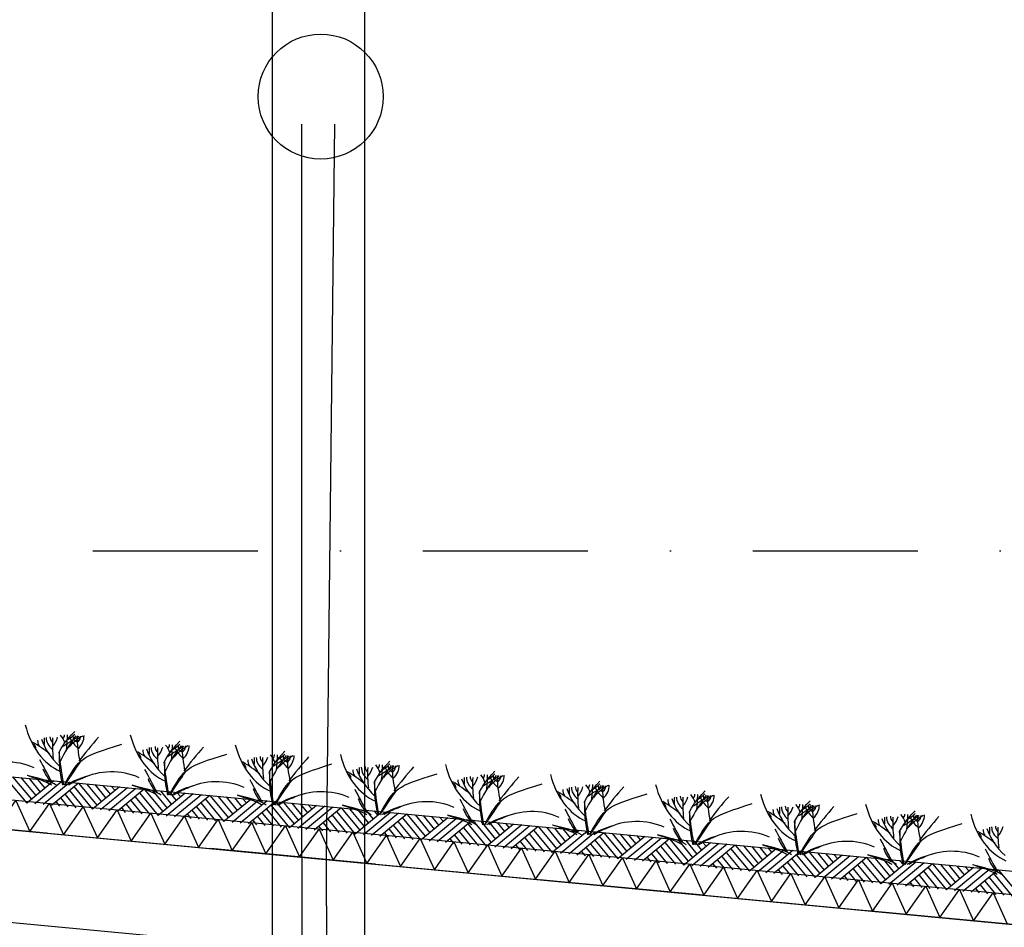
# Model space of a CAD drawing. Extents: x -19795 to 103381, y 127200 to 154480.
# Tile 46 of 76: x 55507 to 58492, y 141675 to 144426. Entities that reach past the tile are written whole.
import ezdxf

# ---------------------------------------------------------------- set-up
doc = ezdxf.new("R2010")
doc.units = 0
doc.header["$LTSCALE"] = 1000
doc.header["$MEASUREMENT"] = 0
doc.linetypes.add('DASHDOT', pattern=[1, 0.5, -0.25, 0, -0.25])
doc.layers.add('B02', color=7, linetype='CONTINUOUS')
doc.layers.add('B03', color=7, linetype='CONTINUOUS')

msp = doc.modelspace()

# ---------------------------------------------------------------- linework, layer by layer
at = {"layer": 'B02', "color": 5, "linetype": 'Continuous'}
for p, q in [((56272.5, 151594.9), (56272.5, 127199.6)), ((56552.5, 151575.7), (56552.5, 127199.8))]:
    msp.add_line(p, q, dxfattribs=at)
at = {"layer": 'B02', "color": 5, "linetype": 'DASHDOT'}
for p, q in [((103381, 137447.3), (-17123, 148828)), ((-16278, 142816), (87058.3, 142816))]:
    msp.add_line(p, q, dxfattribs=at)
at = {"layer": 'B03', "color": 5, "linetype": 'Continuous'}
for p, q in [((56362.5, 141887.8), (56362.5, 144109)), ((56437.5, 141880.8), (56462.5, 144109)), ((55471.7, 142120.8), (55528.5, 142052.1)), ((55485.8, 142131.5), (55542.7, 142063.8)), ((55510.7, 142129.1), (55555.8, 142074.7)), ((55610.2, 142119.7), (55528.5, 142052.1)), ((55535.6, 142126.8), (55568.8, 142085.5)), ((55635.1, 142117.4), (55553.4, 142049.8)), ((55560.5, 142124.4), (55583, 142097.2)), ((55585.3, 142122.1), (55597.2, 142108.9)), ((55660, 142115), (55578.3, 142047.4)), ((55684.9, 142112.7), (55603.2, 142045.1)), ((55657.7, 142090.1), (55702.7, 142035.7)), ((55670.8, 142102), (55727.6, 142033.3)), ((55684.9, 142112.7), (55741.8, 142045)), ((55709.8, 142110.3), (55754.9, 142055.9)), ((55809.3, 142100.9), (55727.6, 142033.3)), ((55734.7, 142108), (55767.9, 142066.7)), ((55834.2, 142098.6), (55752.5, 142031)), ((55759.6, 142105.6), (55782.1, 142078.4)), ((55859.1, 142096.2), (55777.4, 142028.6)), ((55784.5, 142103.3), (55796.3, 142090.1)), ((55884, 142093.9), (55802.3, 142026.3)), ((55884, 142093.9), (55940.9, 142026.2)), ((55908.9, 142091.5), (55954, 142037)), ((55933.8, 142089.2), (55967.1, 142047.9)), ((55958.7, 142086.8), (55981.2, 142059.6)), ((55616.4, 142056.9), (55628.1, 142042.7)), ((55630.4, 142067.6), (55653, 142040.4)), ((55644.5, 142078.3), (55677.8, 142038)), ((55843.6, 142059.5), (55877, 142019.2)), ((55856.8, 142071.3), (55901.9, 142016.9)), ((55869.9, 142083.1), (55926.8, 142014.5)), ((56008.5, 142082.1), (55926.8, 142014.5)), ((56033.4, 142079.8), (55951.6, 142012.2)), ((56058.2, 142077.4), (55976.5, 142009.8)), ((55983.6, 142084.5), (55995.4, 142071.3)), ((56083.1, 142075.1), (56001.4, 142007.5)), ((56069.1, 142064.4), (56125.9, 141995.7)), ((56083.1, 142075.1), (56140, 142007.4)), ((56108, 142072.7), (56153.1, 142018.2)), ((56207.6, 142063.3), (56125.9, 141995.7)), ((56132.9, 142070.4), (56166.2, 142029.1)), ((56232.5, 142061), (56150.8, 141993.4)), ((56157.8, 142068), (56180.3, 142040.8)), ((56257.4, 142058.6), (56175.6, 141991)), ((56182.7, 142065.7), (56194.5, 142052.5)), ((55815.5, 142038.1), (55827.2, 142023.9)), ((55829.5, 142048.8), (55852.1, 142021.6)), ((56028.7, 142030), (56051.2, 142002.8)), ((56042.7, 142040.7), (56076.1, 142000.4)), ((56055.9, 142052.5), (56101, 141998.1)), ((56282.2, 142056.3), (56200.5, 141988.6)), ((56255, 142033.7), (56300.1, 141979.2)), ((56268.2, 142045.5), (56325, 141976.9)), ((56282.2, 142056.3), (56339.1, 141988.6)), ((56307.1, 142053.9), (56352.2, 141999.4)), ((56406.7, 142044.5), (56325, 141976.9)), ((56332, 142051.6), (56365.3, 142010.3)), ((56431.6, 142042.2), (56349.9, 141974.5)), ((56356.9, 142049.2), (56379.4, 142022)), ((56456.5, 142039.8), (56374.8, 141972.2)), ((56381.8, 142046.9), (56393.6, 142033.7)), ((56481.4, 142037.5), (56399.6, 141969.9)), ((56481.4, 142037.5), (56538.2, 141969.8)), ((56506.2, 142035.1), (56551.3, 141980.6)), ((56531.1, 142032.8), (56564.4, 141991.5)), ((56556, 142030.4), (56578.6, 142003.2)), ((56580.9, 142028.1), (56592.7, 142014.9)), ((56014.6, 142019.3), (56026.3, 142005.1)), ((56213.7, 142000.5), (56225.4, 141986.3)), ((56227.8, 142011.2), (56250.3, 141984)), ((56241.8, 142021.9), (56275.2, 141981.6)), ((56440.9, 142003.1), (56474.3, 141962.8)), ((56454.1, 142014.9), (56499.2, 141960.5)), ((56467.3, 142026.7), (56524.1, 141958.1)), ((56605.8, 142025.7), (56524.1, 141958.1)), ((56630.7, 142023.4), (56549, 141955.7)), ((56655.6, 142021), (56573.9, 141953.4)), ((56680.5, 142018.7), (56598.8, 141951)), ((56666.4, 142007.9), (56723.2, 141939.3)), ((56680.5, 142018.7), (56737.4, 141951)), ((56705.4, 142016.3), (56750.4, 141961.8)), ((56804.9, 142006.9), (56723.2, 141939.3)), ((56730.2, 142014), (56763.5, 141972.6)), ((56829.8, 142004.5), (56748.1, 141936.9)), ((56755.1, 142011.6), (56777.7, 141984.4)), ((56854.7, 142002.2), (56773, 141934.6)), ((56780, 142009.3), (56791.8, 141996.1)), ((56879.6, 141999.9), (56797.9, 141932.2)), ((56879.6, 141999.9), (56936.5, 141932.2)), ((56904.5, 141997.5), (56949.6, 141943)), ((56412.8, 141981.7), (56424.5, 141967.5)), ((56426.9, 141992.4), (56449.4, 141965.1)), ((56626, 141973.6), (56648.5, 141946.3)), ((56640.1, 141984.3), (56673.4, 141944)), ((56653.2, 141996.1), (56698.3, 141941.6)), ((56852.3, 141977.3), (56897.4, 141922.8)), ((56865.5, 141989.1), (56922.3, 141920.5)), ((57004, 141988.1), (56922.3, 141920.5)), ((56929.4, 141995.1), (56962.6, 141953.8)), ((57028.9, 141985.8), (56947.2, 141918.1)), ((56954.3, 141992.8), (56976.8, 141965.6)), ((57053.8, 141983.4), (56972.1, 141915.8)), ((56979.2, 141990.5), (56991, 141977.3)), ((57078.7, 141981), (56997, 141913.4)), ((57064.6, 141970.3), (57121.4, 141901.7)), ((57078.7, 141981), (57135.6, 141913.4)), ((57103.6, 141978.7), (57148.7, 141924.2)), ((57203.2, 141969.3), (57121.4, 141901.7)), ((57128.5, 141976.4), (57161.8, 141935)), ((57153.4, 141974), (57175.9, 141946.8)), ((57178.3, 141971.6), (57190.1, 141958.5)), ((56611.9, 141962.9), (56623.7, 141948.7)), ((56811, 141944), (56822.8, 141929.9)), ((56825.1, 141954.8), (56847.7, 141927.5)), ((56839.2, 141965.5), (56872.5, 141925.2)), ((57038.3, 141946.7), (57071.7, 141906.4)), ((57051.5, 141958.5), (57096.5, 141904)), ((57228, 141966.9), (57146.3, 141899.3)), ((57252.9, 141964.6), (57171.2, 141897)), ((57277.8, 141962.2), (57196.1, 141894.6)), ((57250.6, 141939.7), (57295.7, 141885.2)), ((57263.8, 141951.5), (57320.5, 141882.9)), ((57277.8, 141962.2), (57334.7, 141894.6)), ((57302.7, 141959.9), (57347.8, 141905.4)), ((57402.3, 141950.5), (57320.5, 141882.9)), ((57327.6, 141957.5), (57360.9, 141916.2)), ((57427.2, 141948.1), (57345.4, 141880.5)), ((57352.5, 141955.2), (57375, 141928)), ((57452, 141945.8), (57370.3, 141878.2)), ((57377.4, 141952.8), (57389.2, 141939.7)), ((57476.9, 141943.4), (57395.2, 141875.8)), ((57476.9, 141943.4), (57533.8, 141875.8)), ((57501.8, 141941.1), (57546.9, 141886.6)), ((57526.7, 141938.7), (57560, 141897.4)), ((57010.2, 141925.2), (57021.9, 141911.1)), ((57024.2, 141936), (57046.8, 141908.7)), ((57223.3, 141917.2), (57245.9, 141889.9)), ((57237.4, 141927.9), (57270.8, 141887.6)), ((57436.5, 141909.1), (57469.9, 141868.8)), ((57449.7, 141920.9), (57494.8, 141866.4)), ((57462.9, 141932.7), (57519.7, 141864.1)), ((57601.4, 141931.7), (57519.7, 141864.1)), ((57626.3, 141929.3), (57544.6, 141861.7)), ((57551.6, 141936.4), (57574.1, 141909.1)), ((57651.2, 141927), (57569.4, 141859.4)), ((57576.5, 141934), (57588.3, 141920.9)), ((57676.1, 141924.6), (57594.3, 141857)), ((57662, 141913.9), (57718.8, 141845.3)), ((57676.1, 141924.6), (57732.9, 141857)), ((57700.9, 141922.3), (57746, 141867.8)), ((57800.5, 141912.9), (57718.8, 141845.3)), ((57725.8, 141919.9), (57759.1, 141878.6)), ((57825.4, 141910.5), (57743.7, 141842.9)), ((57750.7, 141917.6), (57773.2, 141890.3)), ((57850.3, 141908.2), (57768.6, 141840.6)), ((57775.6, 141915.2), (57787.4, 141902.1)), ((57209.3, 141906.4), (57221, 141892.3)), ((57408.4, 141887.6), (57420.1, 141873.5)), ((57422.4, 141898.4), (57445, 141871.1)), ((57621.6, 141879.6), (57644.1, 141852.3)), ((57635.6, 141890.3), (57669, 141850)), ((57648.8, 141902.1), (57693.9, 141847.6)), ((57875.2, 141905.8), (57793.4, 141838.2)), ((57847.9, 141883.3), (57893, 141828.8)), ((57861.1, 141895.1), (57917.9, 141826.5)), ((57875.2, 141905.8), (57932.1, 141838.2)), ((57900.1, 141903.5), (57945.1, 141849)), ((57999.6, 141894.1), (57917.9, 141826.5)), ((57924.9, 141901.1), (57958.2, 141859.8)), ((58024.5, 141891.7), (57942.8, 141824.1)), ((57949.8, 141898.8), (57972.4, 141871.5)), ((58049.4, 141889.4), (57967.7, 141821.8)), ((57974.7, 141896.4), (57986.5, 141883.3)), ((58074.3, 141887), (57992.6, 141819.4)), ((58074.3, 141887), (58131.2, 141819.4)), ((58099.2, 141884.7), (58144.2, 141830.2)), ((58124.1, 141882.3), (58157.3, 141841)), ((58148.9, 141880), (58171.5, 141852.7)), ((57607.5, 141868.8), (57619.2, 141854.7)), ((57806.6, 141850), (57818.3, 141835.9)), ((57820.7, 141860.8), (57843.2, 141833.5)), ((57834.8, 141871.5), (57868.1, 141831.2)), ((58033.9, 141852.7), (58067.2, 141812.4)), ((58047, 141864.5), (58092.1, 141810)), ((58060.2, 141876.3), (58117, 141807.6)), ((58198.7, 141875.3), (58117, 141807.6)), ((58223.6, 141872.9), (58141.9, 141805.3)), ((58248.5, 141870.6), (58166.8, 141803)), ((58173.8, 141877.6), (58185.7, 141864.5)), ((58273.4, 141868.2), (58191.7, 141800.6)), ((58259.3, 141857.5), (58316.1, 141788.9)), ((58273.4, 141868.2), (58330.3, 141800.6)), ((58298.3, 141865.9), (58343.3, 141811.4)), ((58397.8, 141856.5), (58316.1, 141788.9)), ((58323.2, 141863.5), (58356.4, 141822.2)), ((58422.7, 141854.1), (58341, 141786.5)), ((58348.1, 141861.2), (58370.6, 141833.9)), ((58447.6, 141851.8), (58365.9, 141784.1)), ((58372.9, 141858.8), (58384.8, 141845.6)), ((58472.5, 141849.4), (58390.8, 141781.8)), ((58472.5, 141849.4), (58529.4, 141781.8)), ((58005.7, 141831.2), (58017.4, 141817.1)), ((58019.8, 141842), (58042.3, 141814.7)), ((58218.9, 141823.1), (58241.4, 141795.9)), ((58233, 141833.9), (58266.3, 141793.5)), ((58246.2, 141845.7), (58291.2, 141791.2)), ((58445.3, 141826.9), (58490.3, 141772.4)), ((58458.4, 141838.7), (58515.2, 141770)), ((58204.8, 141812.4), (58216.6, 141798.2)), ((58403.9, 141793.6), (58415.7, 141779.5)), ((58418, 141804.3), (58440.6, 141777.1)), ((58432.1, 141815.1), (58465.4, 141774.8))]:
    msp.add_line(p, q, dxfattribs=at)
at = {"layer": 'B03', "color": 7, "linetype": 'Continuous'}
msp.add_lwpolyline([(8718.9, 146548.3), (85764.1, 139271.9), (85852.5, 139262.1)], dxfattribs=at)
at = {"layer": 'B03', "color": 1, "linetype": 'Continuous'}
for points in [[(8764.1, 146473.7), (85771.7, 139200.8), (85852.5, 139191.7)], [(8755.6, 146384.1), (85762.5, 139111.2), (85852.5, 139101.2)]]:
    msp.add_lwpolyline(points, dxfattribs=at)
at = {"layer": 'B03', "color": 2, "linetype": 'Continuous'}
msp.add_lwpolyline([(41474.7, 143293.9), (56362.5, 141887.8), (56362.5, 141606.6), (41199.5, 143039.2), (41212.9, 143181.6), (41461.8, 143158.1), (41474.7, 143293.9)], dxfattribs=at)
at = {"layer": 'B03', "color": 5, "linetype": 'Continuous'}
for points in [[(55436.1, 141975.4), (55495.6, 142060.2), (55538.2, 141965.8)], [(55538.2, 141965.8), (55597.8, 142050.5), (55640.4, 141956.1)], [(55640.4, 141956.1), (55699.9, 142040.9), (55742.5, 141946.5)], [(55742.5, 141946.5), (55802.1, 142031.2), (55844.7, 141936.8)], [(55844.7, 141936.8), (55904.2, 142021.6), (55946.8, 141927.2)], [(55946.8, 141927.2), (56006.3, 142011.9), (56049, 141917.5)], [(56049, 141917.5), (56108.5, 142002.3), (56151.1, 141907.9)], [(56151.1, 141907.9), (56210.6, 141992.6), (56253.3, 141898.2)], [(56253.3, 141898.2), (56312.8, 141983), (56355.4, 141888.6)], [(56355.4, 141888.6), (56414.9, 141973.4), (56457.6, 141878.9)], [(56457.6, 141878.9), (56517.1, 141963.7), (56559.7, 141869.3)], [(56559.7, 141869.3), (56619.2, 141954.1), (56661.8, 141859.6)], [(56661.8, 141859.6), (56721.4, 141944.4), (56764, 141850)], [(56764, 141850), (56823.5, 141934.8), (56866.1, 141840.3)], [(56866.1, 141840.3), (56925.7, 141925.1), (56968.3, 141830.7)], [(56968.3, 141830.7), (57027.8, 141915.5), (57070.4, 141821)], [(57070.4, 141821), (57129.9, 141905.8), (57172.6, 141811.4)], [(57172.6, 141811.4), (57232.1, 141896.2), (57274.7, 141801.8)], [(57274.7, 141801.8), (57334.2, 141886.5), (57376.9, 141792.1)], [(57376.9, 141792.1), (57436.4, 141876.9), (57479, 141782.5)], [(57479, 141782.5), (57538.5, 141867.2), (57581.2, 141772.8)], [(57581.2, 141772.8), (57640.7, 141857.6), (57683.3, 141763.2)], [(57683.3, 141763.2), (57742.8, 141847.9), (57785.4, 141753.5)], [(57785.4, 141753.5), (57845, 141838.3), (57887.6, 141743.9)], [(57887.6, 141743.9), (57947.1, 141828.6), (57989.7, 141734.2)], [(57989.7, 141734.2), (58049.3, 141819), (58091.9, 141724.6)], [(58091.9, 141724.6), (58151.4, 141809.4), (58194, 141714.9)], [(58194, 141714.9), (58253.6, 141799.7), (58296.2, 141705.3)], [(58296.2, 141705.3), (58355.7, 141790.1), (58398.3, 141695.6)], [(58398.3, 141695.6), (58457.8, 141780.4), (58500.5, 141686)]]:
    msp.add_lwpolyline(points, dxfattribs=at)
at = {"layer": 'B03', "color": 2, "linetype": 'Continuous'}
msp.add_lwpolyline([(56437.5, 141880.8), (85762.5, 139111.2), (85762.5, 138830), (56437.9, 141599.5)], close=True, dxfattribs=at)
at = {"layer": 'B03', "color": 5, "linetype": 'Continuous'}
msp.add_circle((56419.5, 144193), 189.5, dxfattribs=at)
for centre, major_axis, ratio, start_param, end_param in [((55680.7, 142359.5), (0, 221.9), 0.744818, 1.89324, 2.833024), ((55205.8, 141988.9), (506.6, 0), 0.660641, 0.68343, 0.834515), ((55627.7, 142241.9), (66.2, 0), 0.660641, 3.115421, 3.534564), ((55914.7, 142296.1), (349.9, 0), 0.660641, 3.359516, 3.751905), ((66513.5, 142207.1), (10932.7, 0), 0.660641, 3.135652, 3.138449), ((55669.5, 142250), (82.2, 0), 0.660641, 3.127227, 3.861374), ((55642.8, 142252.3), (43.9, 0), 0.660641, 3.11489, 3.740647), ((56478.2, 142231.4), (871.9, 0), 0.660641, 3.10941, 3.218759), ((55487.7, 142267.3), (136.6, 0), 0.660641, 5.766599, 6.106268), ((56373.8, 142023.2), (780.2, 0), 0.660641, 2.672959, 2.83724), ((55538.9, 142222.9), (106.3, 0), 0.660641, 0.168666, 0.523639), ((55610.8, 142258.4), (32.1, 0), 0.660641, 5.702662, 6.319964), ((56439.1, 141700.4), (1125.8, 0), 0.660641, 2.302834, 2.361653), ((54721.4, 142262.8), (930.5, 0), 0.660641, 6.203932, 6.276051), ((55524.9, 142329.7), (182, 0), 0.660641, 5.494245, 5.671447), ((55836.5, 142150.8), (209.9, 0), 0.660641, 2.289302, 2.622785), ((55787.7, 142273.3), (133, 0), 0.660641, 3.3755, 3.801171), ((55696.3, 142252.8), (27.8, 0), 0.660641, 3.052601, 4.146823), ((56312.9, 142247), (631.5, 0), 0.660641, 3.120153, 3.307181), ((55595.2, 142255.9), (107, 0), 0.660641, 5.689062, 6.294216), ((55648.1, 142254.6), (43.8, 0), 0.660641, 5.674398, 6.301457), ((57354, 141628.7), (1864.2, 0), 0.660641, 2.611038, 2.678375), ((55999.1, 142329.4), (0, 221.9), 0.744818, 1.89324, 2.833024), ((55531.1, 142219), (25, 0), 0.660641, 6.250795, 7.087454), ((55524.2, 141958.8), (506.6, 0), 0.660641, 0.68343, 0.834515), ((55946.1, 142211.8), (66.2, 0), 0.660641, 3.115421, 3.534564), ((56233.2, 142266), (349.9, 0), 0.660641, 3.359516, 3.751905), ((66831.9, 142177), (10932.7, 0), 0.660641, 3.135652, 3.138449), ((55988, 142219.9), (82.2, 0), 0.660641, 3.127227, 3.861374), ((55961.2, 142222.2), (43.9, 0), 0.660641, 3.11489, 3.740647), ((56796.6, 142201.3), (871.9, 0), 0.660641, 3.10941, 3.218759), ((55806.1, 142237.3), (136.6, 0), 0.660641, 5.766599, 6.106268), ((56692.2, 141993.1), (780.2, 0), 0.660641, 2.672959, 2.83724), ((55857.4, 142192.8), (106.3, 0), 0.660641, 0.168666, 0.523639), ((55929.2, 142228.3), (32.1, 0), 0.660641, 5.702662, 6.319964), ((56757.6, 141670.4), (1125.8, 0), 0.660641, 2.302834, 2.361653), ((55039.8, 142232.7), (930.5, 0), 0.660641, 6.203932, 6.276051), ((55843.3, 142299.6), (182, 0), 0.660641, 5.494245, 5.671447), ((56154.9, 142120.7), (209.9, 0), 0.660641, 2.289302, 2.622785), ((56106.1, 142243.2), (133, 0), 0.660641, 3.3755, 3.801171), ((56014.7, 142222.7), (27.8, 0), 0.660641, 3.052601, 4.146823), ((56631.3, 142216.9), (631.5, 0), 0.660641, 3.120153, 3.307181), ((55913.6, 142225.8), (107, 0), 0.660641, 5.689062, 6.294216), ((55966.5, 142224.5), (43.8, 0), 0.660641, 5.674398, 6.301457), ((57672.4, 141598.6), (1864.2, 0), 0.660641, 2.611038, 2.678375), ((56317.5, 142299.3), (0, 221.9), 0.744818, 1.89324, 2.833024), ((55466.9, 142081), (144.6, 0), 0.660641, 0.95331, 2.235111), ((64595.7, 144270.6), (9564.7, 0), 0.660641, 3.478125, 3.489628), ((55849.5, 142188.9), (25, 0), 0.660641, 6.250795, 7.087454), ((55842.6, 141928.7), (506.6, 0), 0.660641, 0.68343, 0.834515), ((56264.5, 142181.8), (66.2, 0), 0.660641, 3.115421, 3.534564), ((56551.6, 142236), (349.9, 0), 0.660641, 3.359516, 3.751905), ((67150.3, 142146.9), (10932.7, 0), 0.660641, 3.135652, 3.138449), ((56306.4, 142189.8), (82.2, 0), 0.660641, 3.127227, 3.861374), ((56279.6, 142192.1), (43.9, 0), 0.660641, 3.11489, 3.740647), ((57115, 142171.2), (871.9, 0), 0.660641, 3.10941, 3.218759), ((56124.5, 142207.2), (136.6, 0), 0.660641, 5.766599, 6.106268), ((57010.6, 141963), (780.2, 0), 0.660641, 2.672959, 2.83724), ((56175.8, 142162.7), (106.3, 0), 0.660641, 0.168666, 0.523639), ((56247.6, 142198.2), (32.1, 0), 0.660641, 5.702662, 6.319964), ((57076, 141640.3), (1125.8, 0), 0.660641, 2.302834, 2.361653), ((55358.2, 142202.6), (930.5, 0), 0.660641, 6.203932, 6.276051), ((56161.7, 142269.5), (182, 0), 0.660641, 5.494245, 5.671447), ((56473.3, 142090.6), (209.9, 0), 0.660641, 2.289302, 2.622785), ((56424.5, 142213.1), (133, 0), 0.660641, 3.3755, 3.801171), ((56333.1, 142192.6), (27.8, 0), 0.660641, 3.052601, 4.146823), ((56949.8, 142186.9), (631.5, 0), 0.660641, 3.120153, 3.307181), ((56232, 142195.8), (107, 0), 0.660641, 5.689062, 6.294216), ((56284.9, 142194.5), (43.8, 0), 0.660641, 5.674398, 6.301457), ((57990.8, 141568.6), (1864.2, 0), 0.660641, 2.611038, 2.678375), ((56635.9, 142269.3), (0, 221.9), 0.744818, 1.89324, 2.833024), ((55800.1, 142190.8), (228.6, 0), 0.660641, 3.374473, 3.651764), ((55785.3, 142051), (144.6, 0), 0.660641, 0.95331, 2.235111), ((64914.1, 144240.5), (9564.7, 0), 0.660641, 3.478125, 3.489628), ((56167.9, 142158.8), (25, 0), 0.660641, 6.250795, 7.087454), ((56161, 141898.6), (506.6, 0), 0.660641, 0.68343, 0.834515), ((56582.9, 142151.7), (66.2, 0), 0.660641, 3.115421, 3.534564), ((56870, 142205.9), (349.9, 0), 0.660641, 3.359516, 3.751905), ((67468.7, 142116.9), (10932.7, 0), 0.660641, 3.135652, 3.138449), ((56624.8, 142159.7), (82.2, 0), 0.660641, 3.127227, 3.861374), ((56598.1, 142162), (43.9, 0), 0.660641, 3.11489, 3.740647), ((57433.4, 142141.2), (871.9, 0), 0.660641, 3.10941, 3.218759), ((56442.9, 142177.1), (136.6, 0), 0.660641, 5.766599, 6.106268), ((57329, 141932.9), (780.2, 0), 0.660641, 2.672959, 2.83724), ((56494.2, 142132.6), (106.3, 0), 0.660641, 0.168666, 0.523639), ((56566, 142168.1), (32.1, 0), 0.660641, 5.702662, 6.319964), ((57394.4, 141610.2), (1125.8, 0), 0.660641, 2.302834, 2.361653), ((55676.6, 142172.5), (930.5, 0), 0.660641, 6.203932, 6.276051), ((56480.1, 142239.5), (182, 0), 0.660641, 5.494245, 5.671447), ((56791.7, 142060.5), (209.9, 0), 0.660641, 2.289302, 2.622785), ((56742.9, 142183), (133, 0), 0.660641, 3.3755, 3.801171), ((56651.5, 142162.6), (27.8, 0), 0.660641, 3.052601, 4.146823), ((57268.2, 142156.8), (631.5, 0), 0.660641, 3.120153, 3.307181), ((56550.4, 142165.7), (107, 0), 0.660641, 5.689062, 6.294216), ((56603.3, 142164.4), (43.8, 0), 0.660641, 5.674398, 6.301457), ((58309.2, 141538.5), (1864.2, 0), 0.660641, 2.611038, 2.678375), ((56954.3, 142239.2), (0, 221.9), 0.744818, 1.89324, 2.833024), ((55793.1, 142004.7), (210.8, 0), 0.660641, 1.96762, 2.325094), ((55783.8, 142021.2), (181.9, 0), 0.660641, 2.065597, 2.35593), ((56118.5, 142160.8), (228.6, 0), 0.660641, 3.374473, 3.651764), ((56103.7, 142020.9), (144.6, 0), 0.660641, 0.95331, 2.235111), ((65232.5, 144210.4), (9564.7, 0), 0.660641, 3.478125, 3.489628), ((56486.3, 142128.7), (25, 0), 0.660641, 6.250795, 7.087454), ((56479.4, 141868.6), (506.6, 0), 0.660641, 0.68343, 0.834515), ((56901.3, 142121.6), (66.2, 0), 0.660641, 3.115421, 3.534564), ((57188.4, 142175.8), (349.9, 0), 0.660641, 3.359516, 3.751905), ((67787.1, 142086.8), (10932.7, 0), 0.660641, 3.135652, 3.138449), ((56943.2, 142129.7), (82.2, 0), 0.660641, 3.127227, 3.861374), ((56916.5, 142132), (43.9, 0), 0.660641, 3.11489, 3.740647), ((57751.8, 142111.1), (871.9, 0), 0.660641, 3.10941, 3.218759), ((56761.3, 142147), (136.6, 0), 0.660641, 5.766599, 6.106268), ((57647.4, 141902.8), (780.2, 0), 0.660641, 2.672959, 2.83724), ((56812.6, 142102.6), (106.3, 0), 0.660641, 0.168666, 0.523639), ((56884.4, 142138.1), (32.1, 0), 0.660641, 5.702662, 6.319964), ((57712.8, 141580.1), (1125.8, 0), 0.660641, 2.302834, 2.361653), ((55995, 142142.4), (930.5, 0), 0.660641, 6.203932, 6.276051), ((56798.5, 142209.4), (182, 0), 0.660641, 5.494245, 5.671447), ((57110.1, 142030.4), (209.9, 0), 0.660641, 2.289302, 2.622785), ((57061.3, 142153), (133, 0), 0.660641, 3.3755, 3.801171), ((56969.9, 142132.5), (27.8, 0), 0.660641, 3.052601, 4.146823), ((57586.6, 142126.7), (631.5, 0), 0.660641, 3.120153, 3.307181), ((56868.8, 142135.6), (107, 0), 0.660641, 5.689062, 6.294216), ((56921.7, 142134.3), (43.8, 0), 0.660641, 5.674398, 6.301457), ((58627.6, 141508.4), (1864.2, 0), 0.660641, 2.611038, 2.678375), ((57272.7, 142209.1), (0, 221.9), 0.744818, 1.89324, 2.833024), ((56111.5, 141974.6), (210.8, 0), 0.660641, 1.96762, 2.325094), ((56102.2, 141991.1), (181.9, 0), 0.660641, 2.065597, 2.35593), ((56436.9, 142130.7), (228.6, 0), 0.660641, 3.374473, 3.651764), ((56422.1, 141990.8), (144.6, 0), 0.660641, 0.95331, 2.235111), ((65550.9, 144180.3), (9564.7, 0), 0.660641, 3.478125, 3.489628), ((56804.7, 142098.7), (25, 0), 0.660641, 6.250795, 7.087454), ((57219.7, 142091.5), (66.2, 0), 0.660641, 3.115421, 3.534564), ((57506.8, 142145.7), (349.9, 0), 0.660641, 3.359516, 3.751905), ((68105.5, 142056.7), (10932.7, 0), 0.660641, 3.135652, 3.138449), ((57261.6, 142099.6), (82.2, 0), 0.660641, 3.127227, 3.861374), ((57234.9, 142101.9), (43.9, 0), 0.660641, 3.11489, 3.740647), ((58070.2, 142081), (871.9, 0), 0.660641, 3.10941, 3.218759), ((57079.8, 142116.9), (136.6, 0), 0.660641, 5.766599, 6.106268), ((57965.8, 141872.8), (780.2, 0), 0.660641, 2.672959, 2.83724), ((57131, 142072.5), (106.3, 0), 0.660641, 0.168666, 0.523639), ((57202.8, 142108), (32.1, 0), 0.660641, 5.702662, 6.319964), ((58031.2, 141550), (1125.8, 0), 0.660641, 2.302834, 2.361653), ((56313.5, 142112.4), (930.5, 0), 0.660641, 6.203932, 6.276051), ((57116.9, 142179.3), (182, 0), 0.660641, 5.494245, 5.671447), ((57428.6, 142000.4), (209.9, 0), 0.660641, 2.289302, 2.622785), ((57379.7, 142122.9), (133, 0), 0.660641, 3.3755, 3.801171), ((57288.4, 142102.4), (27.8, 0), 0.660641, 3.052601, 4.146823), ((57905, 142096.6), (631.5, 0), 0.660641, 3.120153, 3.307181), ((57187.2, 142105.5), (107, 0), 0.660641, 5.689062, 6.294216), ((57240.2, 142104.2), (43.8, 0), 0.660641, 5.674398, 6.301457), ((58946, 141478.3), (1864.2, 0), 0.660641, 2.611038, 2.678375), ((57591.2, 142179), (0, 221.9), 0.744818, 1.89324, 2.833024), ((56429.9, 141944.5), (210.8, 0), 0.660641, 1.96762, 2.325094), ((56420.6, 141961), (181.9, 0), 0.660641, 2.065597, 2.35593), ((56755.3, 142100.6), (228.6, 0), 0.660641, 3.374473, 3.651764), ((56740.5, 141960.7), (144.6, 0), 0.660641, 0.95331, 2.235111), ((65869.4, 144150.3), (9564.7, 0), 0.660641, 3.478125, 3.489628), ((56797.8, 141838.5), (506.6, 0), 0.660641, 0.68343, 0.834515), ((57123.1, 142068.6), (25, 0), 0.660641, 6.250795, 7.087454), ((57538.1, 142061.4), (66.2, 0), 0.660641, 3.115421, 3.534564), ((57825.2, 142115.6), (349.9, 0), 0.660641, 3.359516, 3.751905), ((68423.9, 142026.6), (10932.7, 0), 0.660641, 3.135652, 3.138449), ((57580, 142069.5), (82.2, 0), 0.660641, 3.127227, 3.861374), ((57553.3, 142071.8), (43.9, 0), 0.660641, 3.11489, 3.740647), ((58388.6, 142050.9), (871.9, 0), 0.660641, 3.10941, 3.218759), ((57398.2, 142086.9), (136.6, 0), 0.660641, 5.766599, 6.106268), ((58284.2, 141842.7), (780.2, 0), 0.660641, 2.672959, 2.83724), ((57449.4, 142042.4), (106.3, 0), 0.660641, 0.168666, 0.523639), ((57521.3, 142077.9), (32.1, 0), 0.660641, 5.702662, 6.319964), ((58349.6, 141520), (1125.8, 0), 0.660641, 2.302834, 2.361653), ((56631.9, 142082.3), (930.5, 0), 0.660641, 6.203932, 6.276051), ((57435.3, 142149.2), (182, 0), 0.660641, 5.494245, 5.671447), ((57747, 141970.3), (209.9, 0), 0.660641, 2.289302, 2.622785), ((57698.1, 142092.8), (133, 0), 0.660641, 3.3755, 3.801171), ((57606.8, 142072.3), (27.8, 0), 0.660641, 3.052601, 4.146823), ((58223.4, 142066.5), (631.5, 0), 0.660641, 3.120153, 3.307181), ((57505.6, 142075.4), (107, 0), 0.660641, 5.689062, 6.294216), ((57558.6, 142074.1), (43.8, 0), 0.660641, 5.674398, 6.301457), ((59264.4, 141448.2), (1864.2, 0), 0.660641, 2.611038, 2.678375), ((57909.6, 142148.9), (0, 221.9), 0.744818, 1.89324, 2.833024), ((56748.4, 141914.5), (210.8, 0), 0.660641, 1.96762, 2.325094), ((56739, 141930.9), (181.9, 0), 0.660641, 2.065597, 2.35593), ((57073.8, 142070.5), (228.6, 0), 0.660641, 3.374473, 3.651764), ((57058.9, 141930.6), (144.6, 0), 0.660641, 0.95331, 2.235111), ((66187.8, 144120.2), (9564.7, 0), 0.660641, 3.478125, 3.489628), ((57116.2, 141808.4), (506.6, 0), 0.660641, 0.68343, 0.834515), ((57441.5, 142038.5), (25, 0), 0.660641, 6.250795, 7.087454), ((57856.5, 142031.4), (66.2, 0), 0.660641, 3.115421, 3.534564), ((58143.6, 142085.6), (349.9, 0), 0.660641, 3.359516, 3.751905), ((68742.3, 141996.5), (10932.7, 0), 0.660641, 3.135652, 3.138449), ((57898.4, 142039.4), (82.2, 0), 0.660641, 3.127227, 3.861374), ((57871.7, 142041.7), (43.9, 0), 0.660641, 3.11489, 3.740647), ((58707, 142020.8), (871.9, 0), 0.660641, 3.10941, 3.218759), ((57716.6, 142056.8), (136.6, 0), 0.660641, 5.766599, 6.106268), ((58602.7, 141812.6), (780.2, 0), 0.660641, 2.672959, 2.83724), ((57767.8, 142012.3), (106.3, 0), 0.660641, 0.168666, 0.523639), ((57839.7, 142047.8), (32.1, 0), 0.660641, 5.702662, 6.319964), ((58668, 141489.9), (1125.8, 0), 0.660641, 2.302834, 2.361653), ((56950.3, 142052.2), (930.5, 0), 0.660641, 6.203932, 6.276051), ((57753.7, 142119.1), (182, 0), 0.660641, 5.494245, 5.671447), ((58065.4, 141940.2), (209.9, 0), 0.660641, 2.289302, 2.622785), ((58016.5, 142062.7), (133, 0), 0.660641, 3.3755, 3.801171), ((57925.2, 142042.2), (27.8, 0), 0.660641, 3.052601, 4.146823), ((58541.8, 142036.5), (631.5, 0), 0.660641, 3.120153, 3.307181), ((57824, 142045.4), (107, 0), 0.660641, 5.689062, 6.294216), ((57877, 142044.1), (43.8, 0), 0.660641, 5.674398, 6.301457), ((59582.8, 141418.2), (1864.2, 0), 0.660641, 2.611038, 2.678375), ((58228, 142118.9), (0, 221.9), 0.744818, 1.89324, 2.833024), ((57066.8, 141884.4), (210.8, 0), 0.660641, 1.96762, 2.325094), ((57057.5, 141900.9), (181.9, 0), 0.660641, 2.065597, 2.35593), ((57392.2, 142040.4), (228.6, 0), 0.660641, 3.374473, 3.651764), ((57377.3, 141900.6), (144.6, 0), 0.660641, 0.95331, 2.235111), ((66506.2, 144090.1), (9564.7, 0), 0.660641, 3.478125, 3.489628), ((57434.7, 141778.3), (506.6, 0), 0.660641, 0.68343, 0.834515), ((57760, 142008.4), (25, 0), 0.660641, 6.250795, 7.087454), ((58174.9, 142001.3), (66.2, 0), 0.660641, 3.115421, 3.534564), ((58462, 142055.5), (349.9, 0), 0.660641, 3.359516, 3.751905), ((69060.7, 141966.5), (10932.7, 0), 0.660641, 3.135652, 3.138449), ((58216.8, 142009.3), (82.2, 0), 0.660641, 3.127227, 3.861374), ((58190.1, 142011.6), (43.9, 0), 0.660641, 3.11489, 3.740647), ((59025.4, 141990.8), (871.9, 0), 0.660641, 3.10941, 3.218759), ((58035, 142026.7), (136.6, 0), 0.660641, 5.766599, 6.106268), ((58921.1, 141782.5), (780.2, 0), 0.660641, 2.672959, 2.83724), ((58086.2, 141982.2), (106.3, 0), 0.660641, 0.168666, 0.523639), ((58158.1, 142017.7), (32.1, 0), 0.660641, 5.702662, 6.319964), ((58986.4, 141459.8), (1125.8, 0), 0.660641, 2.302834, 2.361653), ((57268.7, 142022.1), (930.5, 0), 0.660641, 6.203932, 6.276051), ((58072.2, 142089.1), (182, 0), 0.660641, 5.494245, 5.671447), ((58383.8, 141910.1), (209.9, 0), 0.660641, 2.289302, 2.622785), ((58334.9, 142032.6), (133, 0), 0.660641, 3.3755, 3.801171), ((58243.6, 142012.2), (27.8, 0), 0.660641, 3.052601, 4.146823), ((58860.2, 142006.4), (631.5, 0), 0.660641, 3.120153, 3.307181), ((58142.4, 142015.3), (107, 0), 0.660641, 5.689062, 6.294216), ((58195.4, 142014), (43.8, 0), 0.660641, 5.674398, 6.301457), ((59901.3, 141388.1), (1864.2, 0), 0.660641, 2.611038, 2.678375), ((58546.4, 142088.8), (0, 221.9), 0.744818, 1.89324, 2.833024), ((57385.2, 141854.3), (210.8, 0), 0.660641, 1.96762, 2.325094), ((57375.9, 141870.8), (181.9, 0), 0.660641, 2.065597, 2.35593), ((57710.6, 142010.4), (228.6, 0), 0.660641, 3.374473, 3.651764), ((57695.7, 141870.5), (144.6, 0), 0.660641, 0.95331, 2.235111), ((66824.6, 144060), (9564.7, 0), 0.660641, 3.478125, 3.489628), ((57753.1, 141748.2), (506.6, 0), 0.660641, 0.68343, 0.834515), ((58078.4, 141978.3), (25, 0), 0.660641, 6.250795, 7.087454), ((58493.4, 141971.2), (66.2, 0), 0.660641, 3.115421, 3.534564), ((58780.4, 142025.4), (349.9, 0), 0.660641, 3.359516, 3.751905), ((69379.1, 141936.4), (10932.7, 0), 0.660641, 3.135652, 3.138449), ((58535.2, 141979.3), (82.2, 0), 0.660641, 3.127227, 3.861374), ((58508.5, 141981.6), (43.9, 0), 0.660641, 3.11489, 3.740647), ((59343.8, 141960.7), (871.9, 0), 0.660641, 3.10941, 3.218759), ((58353.4, 141996.6), (136.6, 0), 0.660641, 5.766599, 6.106268), ((57703.6, 141824.2), (210.8, 0), 0.660641, 1.96762, 2.325094), ((57694.3, 141840.7), (181.9, 0), 0.660641, 2.065597, 2.35593), ((58029, 141980.3), (228.6, 0), 0.660641, 3.374473, 3.651764), ((58014.1, 141840.4), (144.6, 0), 0.660641, 0.95331, 2.235111), ((67143, 144029.9), (9564.7, 0), 0.660641, 3.478125, 3.489628), ((58071.5, 141718.2), (506.6, 0), 0.660641, 0.68343, 0.834515), ((58396.8, 141948.3), (25, 0), 0.660641, 6.250795, 7.087454), ((58022, 141794.1), (210.8, 0), 0.660641, 1.96762, 2.325094), ((58012.7, 141810.6), (181.9, 0), 0.660641, 2.065597, 2.35593), ((58347.4, 141950.2), (228.6, 0), 0.660641, 3.374473, 3.651764), ((58332.5, 141810.3), (144.6, 0), 0.660641, 0.95331, 2.235111), ((67461.4, 143999.9), (9564.7, 0), 0.660641, 3.478125, 3.489628), ((58340.4, 141764.1), (210.8, 0), 0.660641, 1.96762, 2.325094), ((58331.1, 141780.5), (181.9, 0), 0.660641, 2.065597, 2.35593), ((58665.8, 141920.1), (228.6, 0), 0.660641, 3.374473, 3.651764)]:
    msp.add_ellipse(centre, major_axis=major_axis, ratio=ratio, start_param=start_param, end_param=end_param, dxfattribs=at)
for points in [[(55627.1, 142206.4), (55645.3, 142238.2), (55645.3, 142238.2), (55673.9, 142269.2)], [(55945.5, 142176.3), (55963.7, 142208.1), (55963.7, 142208.1), (55992.3, 142239.1)], [(55640.5, 142106.9), (55631.9, 142161.3), (55631.9, 142161.3), (55627.1, 142206.4)], [(55637.5, 142106.2), (55628, 142158.2), (55628, 142158.9), (55628.3, 142207.9)], [(55643.1, 142107.7), (55690.1, 142190.7), (55690.1, 142190.7), (55816.8, 142230.8)], [(56263.9, 142146.2), (56282.2, 142178), (56282.2, 142178), (56310.7, 142209)], [(55643.5, 142106.2), (55691.3, 142176.7), (55691.4, 142176.8), (55693.9, 142179.8)], [(55958.9, 142076.8), (55950.3, 142131.2), (55950.3, 142131.2), (55945.5, 142176.3)], [(55955.9, 142076.1), (55946.4, 142128.1), (55946.4, 142128.9), (55946.8, 142177.8)], [(55961.5, 142077.6), (56008.5, 142160.6), (56008.5, 142160.6), (56135.2, 142200.7)], [(56582.3, 142116.1), (56600.6, 142147.9), (56600.6, 142147.9), (56629.2, 142178.9)], [(55961.9, 142076.1), (56009.7, 142146.6), (56009.8, 142146.8), (56012.3, 142149.7)], [(56274.3, 142046), (56264.8, 142098), (56264.8, 142098.8), (56265.2, 142147.8)], [(56279.9, 142047.5), (56326.9, 142130.5), (56326.9, 142130.5), (56453.6, 142170.6)], [(56900.7, 142086), (56919, 142117.9), (56919, 142117.9), (56947.6, 142148.9)], [(55617.5, 142106.2), (55600.5, 142117.8), (55589, 142120.7), (55529.8, 142135.9)], [(55604.4, 142106.2), (55588.8, 142116.1), (55577, 142120), (55531.1, 142135.1)], [(56277.4, 142046.7), (56268.7, 142101.1), (56268.7, 142101.1), (56263.9, 142146.2)], [(56280.3, 142046), (56328.1, 142116.5), (56328.2, 142116.7), (56330.7, 142119.6)], [(56592.7, 142015.9), (56583.2, 142068), (56583.2, 142068.7), (56583.6, 142117.7)], [(56598.3, 142017.4), (56645.4, 142100.4), (56645.4, 142100.4), (56772.1, 142140.5)], [(57219.1, 142056), (57237.4, 142087.8), (57237.4, 142087.8), (57266, 142118.8)], [(55935.9, 142076.1), (55918.9, 142087.7), (55907.4, 142090.6), (55848.2, 142105.8)], [(55922.9, 142076.1), (55907.2, 142086), (55895.4, 142089.9), (55849.5, 142105.1)], [(56595.8, 142016.6), (56587.1, 142071.1), (56587.1, 142071.1), (56582.3, 142116.1)], [(56598.7, 142015.9), (56646.6, 142086.5), (56646.7, 142086.6), (56649.2, 142089.5)], [(56911.2, 141985.9), (56901.6, 142037.9), (56901.7, 142038.6), (56902, 142087.6)], [(56916.8, 141987.3), (56963.8, 142070.4), (56963.8, 142070.4), (57090.5, 142110.4)], [(57537.5, 142025.9), (57555.8, 142057.7), (57555.8, 142057.7), (57584.4, 142088.7)], [(56254.3, 142046), (56237.3, 142057.6), (56225.8, 142060.6), (56166.6, 142075.8)], [(56241.3, 142046), (56225.6, 142056), (56213.8, 142059.9), (56167.9, 142075)], [(56914.2, 141986.6), (56905.5, 142041), (56905.5, 142041), (56900.7, 142086)], [(56917.1, 141985.9), (56965, 142056.4), (56965.1, 142056.5), (56967.6, 142059.5)], [(57229.6, 141955.8), (57220.1, 142007.8), (57220.1, 142008.5), (57220.4, 142057.5)], [(57235.2, 141957.3), (57282.2, 142040.3), (57282.2, 142040.3), (57408.9, 142080.4)], [(57855.9, 141995.8), (57874.2, 142027.6), (57874.2, 142027.6), (57902.8, 142058.6)], [(56572.7, 142015.9), (56555.7, 142027.5), (56544.2, 142030.5), (56485.1, 142045.7)], [(56559.7, 142015.9), (56544, 142025.9), (56532.2, 142029.8), (56486.3, 142044.9)], [(57232.6, 141956.5), (57223.9, 142010.9), (57223.9, 142010.9), (57219.1, 142056)], [(57235.5, 141955.8), (57283.4, 142026.3), (57283.5, 142026.4), (57286, 142029.4)], [(57548, 141925.7), (57538.5, 141977.7), (57538.5, 141978.5), (57538.8, 142027.4)], [(57553.6, 141927.2), (57600.6, 142010.2), (57600.6, 142010.2), (57727.3, 142050.3)], [(58174.3, 141965.7), (58192.6, 141997.5), (58192.6, 141997.5), (58221.2, 142028.5)], [(56891.1, 141985.9), (56874.1, 141997.5), (56862.7, 142000.4), (56803.5, 142015.6)], [(56878.1, 141985.9), (56862.4, 141995.8), (56850.6, 141999.7), (56804.8, 142014.8)], [(57551, 141926.4), (57542.3, 141980.8), (57542.3, 141980.8), (57537.5, 142025.9)], [(57553.9, 141925.7), (57601.8, 141996.2), (57601.9, 141996.4), (57604.4, 141999.3)], [(57866.4, 141895.6), (57856.9, 141947.6), (57856.9, 141948.4), (57857.2, 141997.4)], [(57872, 141897.1), (57919, 141980.1), (57919, 141980.1), (58045.7, 142020.2)], [(57209.5, 141955.8), (57192.5, 141967.4), (57181.1, 141970.3), (57121.9, 141985.5)], [(57196.5, 141955.8), (57180.8, 141965.7), (57169, 141969.6), (57123.2, 141984.7)], [(57869.4, 141896.3), (57860.8, 141950.7), (57860.8, 141950.7), (57855.9, 141995.8)], [(57872.3, 141895.6), (57920.2, 141966.1), (57920.3, 141966.3), (57922.8, 141969.2)], [(58184.8, 141865.5), (58175.3, 141917.6), (58175.3, 141918.3), (58175.6, 141967.3)], [(58190.4, 141867), (58237.4, 141950), (58237.4, 141950), (58364.1, 141990.1)], [(57527.9, 141925.7), (57510.9, 141937.3), (57499.5, 141940.2), (57440.3, 141955.4)], [(57514.9, 141925.7), (57499.2, 141935.6), (57487.4, 141939.5), (57441.6, 141954.7)], [(58187.8, 141866.2), (58179.2, 141920.7), (58179.2, 141920.7), (58174.3, 141965.7)], [(58190.8, 141865.5), (58238.6, 141936.1), (58238.7, 141936.2), (58241.2, 141939.1)], [(57846.4, 141895.6), (57829.3, 141907.2), (57817.9, 141910.2), (57758.7, 141925.4)], [(57833.3, 141895.6), (57817.7, 141905.6), (57805.9, 141909.5), (57760, 141924.6)], [(58164.8, 141865.5), (58147.7, 141877.1), (58136.3, 141880.1), (58077.1, 141895.3)], [(58151.7, 141865.5), (58136.1, 141875.5), (58124.3, 141879.4), (58078.4, 141894.5)], [(58483.2, 141835.5), (58466.2, 141847.1), (58454.7, 141850), (58395.5, 141865.2)], [(58470.1, 141835.5), (58454.5, 141845.4), (58442.7, 141849.3), (58396.8, 141864.4)]]:
    msp.add_open_spline(points, degree=3, dxfattribs=at)

doc.saveas('drawing.dxf')
